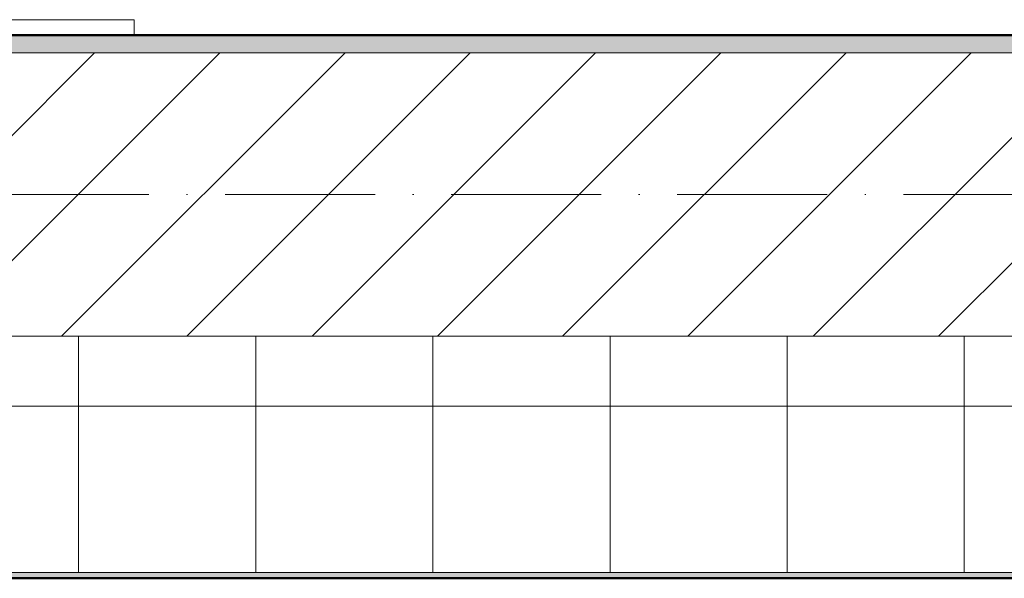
# Model space of a CAD drawing. Header units: millimetres. Extents: x -175722 to -110961, y 52375 to 104640.
# Tile 83 of 181: x -154996 to -154912, y 79525 to 79572. Entities that reach past the tile are written whole.
import ezdxf

# ---------------------------------------------------------------- set-up
doc = ezdxf.new("R2010")
doc.units = ezdxf.units.MM
doc.linetypes.add('Linia siatki', pattern=[19.05, 12.7, -3.175, 0, -3.175])
for name, color, linetype, lineweight in [('A-WALL', 113, 'Continuous', 5), ('A-WALL-PATT', 111, 'Continuous', 50), ('G-IMPT', 8, 'Continuous', 5), ('S-GRID', 1, 'Continuous', 5)]:
    doc.layers.add(name, color=color, linetype=linetype, lineweight=lineweight)
pattern_1 = [(37.5, (-124135.7194, 82209.6026), (-0.2031655, 6.2155416), [0.1676, -4.7356, 0.1676, -5.3162, -5.2419]), (37.5, (-124135.7194, 82209.6026), (-0.2031655, 6.2155416), [-10.3871, 0.1676, -5.0743]), (7.5, (-124135.719, 82209.603), (5.7089758, 9.103654), [0.1676, -2.4775, 0.1676, -4.2517, -1.6935]), (7.5, (-124135.719, 82209.603), (5.7089758, 9.103654), [-7.0645, 0.1676, -1.5259]), (327.5, (-124139.687, 82209.6026), (10.0456335, 0.0182419), [0.1676, -1.4453, 0.1676, -5.6388, -7.5806]), (327.5, (-124139.687, 82209.6026), (10.0456335, 0.0182419), [-7.4193, 0.1676, -7.413]), (317.5, (-124139.687, 82209.603), (9.697195, 2.831187), [0.1676, -0.6388, 0.1676, -3.6388, -4.3548]), (317.5, (-124139.687, 82209.603), (9.697195, 2.831187), [-4.6129, 0.1676, -4.1872])]

# ---------------------------------------------------------------- blocks, each defined once
blk = doc.blocks.new('UMYWALKA NPS - nowy blok1_dwg_UMYW_NP-906025-PARTER')
at = {"layer": 'G-IMPT'}
for p, q in [((-13.17, -245.56), (-13.17, -362.44)), ((-13.17, -362.44), (-13.17, -245.56)), ((-13.17, -362.44), (0, -362.44)), ((-13.17, -362.44), (0, -362.44))]:
    blk.add_line(p, q, dxfattribs=at)
blk = doc.blocks.new('UMYWALKA NPS - Typ 1-2421377-PARTER')
at = {"extrusion": (0, 0, -1), "zscale": -1, "rotation": 270.0000000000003}
blk.add_blockref('UMYWALKA NPS - nowy blok1_dwg_UMYW_NP-906025-PARTER', (-125, 230), dxfattribs=at)
blk = doc.blocks.new('1')
at = {"layer": 'A-WALL-PATT', "lineweight": 5}
h = blk.add_hatch(dxfattribs=at)
h.set_pattern_fill('FP_1', color=256, scale=0.1, style=0, pattern_type=2)
h.set_pattern_definition(pattern_1)
h.paths.add_polyline_path([(-152119.154, 84761.747), (-152078.654, 84761.747), (-152078.654, 84763.247), (-152119.154, 84763.228)])
h.paths.add_polyline_path([(-150701.154, 84761.747), (-150332.154, 84761.747), (-150332.154, 84763.247), (-150701.154, 84763.247)])
h.paths.add_polyline_path([(-151289.22, 84761.747), (-150960.654, 84761.747), (-150960.654, 84763.247), (-151534.654, 84763.247), (-151534.654, 84761.747)])
h.paths.add_polyline_path([(-150710.154, 84761.747), (-150710.154, 84763.247), (-150933.654, 84763.247), (-150933.654, 84761.747), (-150795.114, 84761.747)])
h.paths.add_polyline_path([(-152028.654, 84761.747), (-151559.654, 84761.747), (-151559.654, 84763.247), (-152028.654, 84763.112)])
h = blk.add_hatch(dxfattribs=at)
h.set_pattern_fill('FP_3', color=256, scale=0.1, style=0, pattern_type=2)
h.set_pattern_definition([(45, (-124135.7194, 82209.603), (-5.3033009, 5.3033009), [])])
h.paths.add_polyline_path([(-152119.154, 84737.747), (-152078.654, 84737.747), (-152078.654, 84761.747), (-152119.154, 84761.747), (-152119.154, 84738.043)])
h.paths.add_polyline_path([(-150959.154, 84737.747), (-150959.154, 84761.747), (-151534.654, 84761.747), (-151534.654, 84737.747), (-151042.174, 84737.747)])
h.paths.add_polyline_path([(-150935.154, 84737.747), (-150332.154, 84737.747), (-150332.154, 84761.747), (-150935.154, 84761.747), (-150935.154, 84760.809)])
h.paths.add_polyline_path([(-151559.654, 84737.747), (-151559.654, 84761.747), (-152028.654, 84761.747), (-152028.654, 84737.747), (-151783.325, 84737.747)])
h = blk.add_hatch(dxfattribs=at)
h.set_pattern_fill('FP_2', color=256, scale=0.1, style=0, pattern_type=2)
h.set_pattern_definition([(0, (-124135.72, 82209.603), (0, 15), []), (90, (-124135.72, 82209.603), (-15, 9e-16), [])])
h.paths.add_polyline_path([(-150288.154, 84717.747), (-150288.154, 84737.747), (-152028.654, 84737.747), (-152028.654, 84717.747), (-150300.995, 84717.747)])
h.paths.add_polyline_path([(-152153.915, 84717.747), (-152078.654, 84717.747), (-152078.654, 84737.747), (-152159.154, 84737.747), (-152159.154, 84717.747)])
h = blk.add_hatch(dxfattribs=at)
h.set_pattern_fill('FP_1', color=256, scale=0.1, style=0, pattern_type=2)
h.set_pattern_definition(pattern_1)
h.paths.add_polyline_path([(-152026.304, 84717.247), (-150287.654, 84717.247), (-150287.654, 84717.747), (-152028.654, 84717.747), (-152028.604, 84717.247)])
h.paths.add_polyline_path([(-152153.915, 84717.247), (-152078.654, 84717.262), (-152078.654, 84717.747), (-152179.154, 84717.747), (-152179.154, 84717.247)])
at = {"layer": 'A-WALL', "lineweight": 50}
for p, q in [((-150711.654, 84763.247), (-150933.654, 84763.247)), ((-152026.304, 84717.247), (-150287.654, 84717.247))]:
    blk.add_line(p, q, dxfattribs=at)
at = {"layer": 'A-WALL'}
for p, q in [((-150710.154, 84761.747), (-150935.154, 84761.747)), ((-150935.154, 84737.747), (-150332.154, 84737.747)), ((-152028.654, 84717.747), (-150288.154, 84717.747))]:
    blk.add_line(p, q, dxfattribs=at)
at = {"layer": 'S-GRID', "linetype": 'Linia siatki'}
blk.add_line((-150146.778, 84749.747), (-152301.949, 84749.747), dxfattribs=at)
at = {"layer": 'G-IMPT', "xscale": 0.1, "yscale": 0.1, "zscale": 0.1}
blk.add_blockref('UMYWALKA NPS - Typ 1-2421377-PARTER', (-150886.154, 84740.247), dxfattribs=at)

msp = doc.modelspace()

# ---------------------------------------------------------------- block references
msp.add_blockref('1', (-4148.58187, -5192.22609))

doc.saveas('drawing.dxf')
